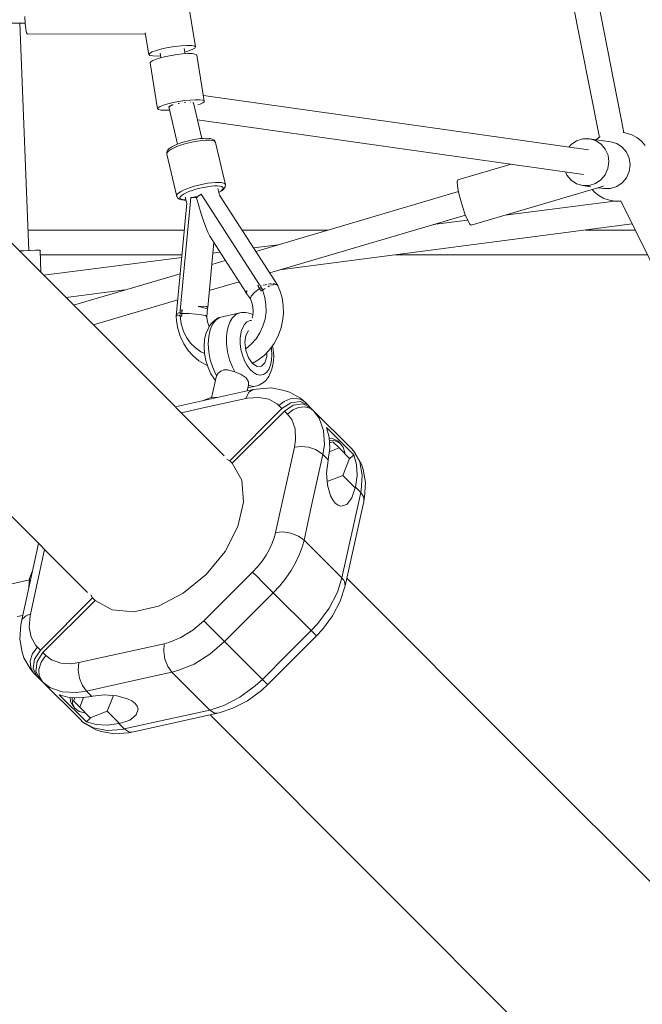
# Model space of a CAD drawing. Header units: inches. Extents: x -32 to 818, y -661 to 218.
# Tile 52 of 110: x 475.877 to 476.324, y 14.298 to 15.006. Entities that reach past the tile are written whole.
import ezdxf

# ---------------------------------------------------------------- set-up
doc = ezdxf.new("R2010")
doc.units = ezdxf.units.IN
doc.header["$LTSCALE"] = 0.01
doc.header["$MEASUREMENT"] = 0
doc.layers.add('_at_zabawki_', color=240, linetype='Continuous', lineweight=5)

# ---------------------------------------------------------------- blocks, each defined once
blk = doc.blocks.new('zw$2CA8')
at = {"layer": '_at_zabawki_'}
for p, q in [((-938.85, 2049.94), (-801.61, 1352.91)), ((-783.94, 1356.33), (-921.18, 2053.36)), ((-1140.82, 1193.33), (-1456.15, 1508.66)), ((-1092.16, 1417.94), (-1101.68, 1476.41)), ((-1214.9, 1439.97), (-1214.63, 1434.85)), ((-1382.16, 1434.67), (-1214.65, 1435.15)), ((-1211.99, 1271.5), (-1218.39, 1435.14)), ((-1214.63, 1434.85), (-1214.2, 1430.73)), ((-1214.2, 1430.73), (-1213.65, 1428.07)), ((-1213.65, 1428.07), (-1213.03, 1427.15)), ((-1213.03, 1427.15), (-1128.15, 1427.4)), ((-1128.25, 1428.04), (-1125.72, 1412.47)), ((-1120.25, 1415.43), (-1116.3, 1416.49)), ((-1116.3, 1416.49), (-1111.75, 1417.45)), ((-1111.75, 1417.45), (-1106.98, 1418.23)), ((-1106.98, 1418.23), (-1102.36, 1418.76)), ((-1102.36, 1418.76), (-1098.28, 1419.01)), ((-1099.58, 1413.03), (-1100.21, 1416.86)), ((-1098.28, 1419.01), (-1095.06, 1418.94)), ((-1095.06, 1418.94), (-1092.96, 1418.58)), ((-1094.59, 1416.06), (-1092.72, 1417.08)), ((-1092.96, 1418.58), (-1092.16, 1417.94)), ((-1092.72, 1417.08), (-1092.16, 1417.94)), ((-1125.72, 1412.47), (-1125.16, 1413.33)), ((-1125.72, 1412.47), (-1124.91, 1411.83)), ((-1125.16, 1413.33), (-1123.29, 1414.35)), ((-1124.91, 1411.83), (-1122.82, 1411.47)), ((-1123.29, 1414.35), (-1120.25, 1415.43)), ((-1122.82, 1411.47), (-1119.6, 1411.4)), ((-1117.34, 1410.14), (-1120.51, 1409.19)), ((-1119.6, 1411.4), (-1117.34, 1411.54)), ((-1117.67, 1413.55), (-1117.12, 1410.2)), ((-1113.58, 1411.05), (-1117.34, 1410.14)), ((-1109.47, 1411.84), (-1113.58, 1411.05)), ((-1105.27, 1412.49), (-1109.47, 1411.84)), ((-1101.23, 1412.93), (-1105.27, 1412.49)), ((-1097.62, 1413.15), (-1101.23, 1412.93)), ((-1099.8, 1414.39), (-1097.62, 1414.98)), ((-1097.62, 1414.98), (-1094.59, 1416.06)), ((-1094.66, 1413.14), (-1097.62, 1413.15)), ((-1092.54, 1412.88), (-1094.66, 1413.14)), ((-1091.39, 1412.4), (-1092.54, 1412.88)), ((-1091.21, 1412.09), (-1091.39, 1412.4)), ((-1085.81, 1378.96), (-1091.21, 1412.09)), ((-1124.34, 1407.37), (-1124.76, 1406.62)), ((-1124.76, 1406.62), (-1119.37, 1373.49)), ((-1122.9, 1408.25), (-1124.34, 1407.37)), ((-1120.51, 1409.19), (-1122.9, 1408.25)), ((-809.36, 1343.92), (-1086.47, 1383.02)), ((-1119.37, 1373.49), (-1118.95, 1374.24)), ((-1118.95, 1374.24), (-1117.5, 1375.11)), ((-1117.5, 1375.11), (-1115.11, 1376.06)), ((-1115.11, 1376.06), (-1111.94, 1377.01)), ((-1111.94, 1377.01), (-1108.18, 1377.91)), ((-1111.32, 1374.57), (-1110.97, 1375.37)), ((-1111.32, 1374.57), (-1111.26, 1374.56)), ((-1110.23, 1375.54), (-1111.27, 1374.59)), ((-1111.27, 1374.59), (-1111.14, 1373.86)), ((-1111.14, 1373.86), (-1105.08, 1348.06)), ((-1110.97, 1375.37), (-1108.95, 1376.18)), ((-1108.85, 1376.23), (-1110.23, 1375.54)), ((-1108.65, 1376.3), (-1108.39, 1376.4)), ((-1108.39, 1376.4), (-1108.26, 1376.43)), ((-1108.18, 1377.91), (-1104.07, 1378.71)), ((-1104.57, 1377.31), (-1104.24, 1377.39)), ((-1104.24, 1377.39), (-1103.64, 1377.47)), ((-1104.07, 1378.71), (-1099.87, 1379.35)), ((-1100.16, 1377.98), (-1099.65, 1378.06)), ((-1099.87, 1379.35), (-1095.84, 1379.8)), ((-1099.65, 1378.06), (-1099.44, 1378.07)), ((-1095.94, 1378.23), (-1095.85, 1378.24)), ((-1095.85, 1378.24), (-1095.72, 1378.22)), ((-1095.84, 1379.8), (-1092.23, 1380.02)), ((-1094.08, 1377.92), (-1093.86, 1377.88)), ((-1093.89, 1377.81), (-1093.86, 1377.88)), ((-1087.68, 1352.11), (-1093.68, 1377.67)), ((-1092.23, 1380.02), (-1089.27, 1380)), ((-1090.51, 1376.27), (-1088.76, 1376.87)), ((-1089.27, 1380), (-1087.15, 1379.75)), ((-1088.76, 1376.87), (-1086.83, 1377.79)), ((-1087.15, 1379.75), (-1085.99, 1379.27)), ((-1086.83, 1377.79), (-1085.89, 1378.6)), ((-1085.99, 1379.27), (-1085.81, 1378.96)), ((-1085.89, 1378.6), (-1085.81, 1378.96)), ((-1119.37, 1373.49), (-1118.73, 1372.92)), ((-1118.73, 1372.92), (-1117.08, 1372.55)), ((-1117.08, 1372.55), (-1114.52, 1372.41)), ((-1114.52, 1372.41), (-1111.21, 1372.51)), ((-1111.21, 1372.51), (-1110.83, 1372.55)), ((-1090.82, 1365.5), (-813.06, 1326.31)), ((-801.93, 1352.74), (-803.85, 1351.24)), ((-801.1, 1353.19), (-801.93, 1352.74)), ((-782.19, 1356.03), (-784.52, 1356.42)), ((-778.29, 1354.7), (-782.19, 1356.03)), ((-774.68, 1352.74), (-778.29, 1354.7)), ((-771.43, 1350.21), (-774.68, 1352.74)), ((-1109.17, 1346.16), (-1110.55, 1345.25)), ((-1107.36, 1347.09), (-1109.17, 1346.16)), ((-1105.58, 1346.28), (-1107.96, 1345.27)), ((-1105.18, 1348.02), (-1107.36, 1347.09)), ((-1102.88, 1347.26), (-1105.58, 1346.28)), ((-1102.7, 1348.92), (-1105.18, 1348.02)), ((-1099.93, 1348.17), (-1102.88, 1347.26)), ((-1099.99, 1349.76), (-1102.7, 1348.92)), ((-1097.14, 1350.51), (-1099.99, 1349.76)), ((-1096.83, 1348.99), (-1099.93, 1348.17)), ((-1094.25, 1351.16), (-1097.14, 1350.51)), ((-1093.69, 1349.69), (-1096.83, 1348.99)), ((-1091.4, 1351.67), (-1094.25, 1351.16)), ((-1090.59, 1350.24), (-1093.69, 1349.69)), ((-1088.7, 1352.03), (-1091.4, 1351.67)), ((-1087.65, 1350.64), (-1090.59, 1350.24)), ((-1086.22, 1352.23), (-1088.7, 1352.03)), ((-1084.95, 1350.86), (-1087.65, 1350.64)), ((-1084.05, 1352.27), (-1086.22, 1352.23)), ((-1083.15, 1350.91), (-1084.95, 1350.86)), ((-1082.25, 1352.14), (-1084.05, 1352.27)), ((-1081.56, 1350.85), (-1083.15, 1350.91)), ((-1081.64, 1352.03), (-1082.25, 1352.14)), ((-1080.22, 1351.72), (-1081.64, 1352.03)), ((-1080.22, 1350.69), (-1081.56, 1350.85)), ((-1079.3, 1351.25), (-1080.22, 1351.72)), ((-1079.15, 1350.43), (-1080.22, 1350.69)), ((-1078.71, 1350.87), (-1079.3, 1351.25)), ((-1078.19, 1349.95), (-1079.15, 1350.43)), ((-1078.3, 1350.29), (-1078.71, 1350.87)), ((-1077.89, 1349.65), (-1078.3, 1350.29)), ((-1077.77, 1349.31), (-1078.19, 1349.95)), ((-1077.77, 1349.31), (-1077.89, 1349.65)), ((-1070.62, 1318.76), (-1077.77, 1349.31)), ((-821.95, 1347.87), (-823.58, 1345.93)), ((-818.01, 1350.52), (-821.95, 1347.87)), ((-813.51, 1351.91), (-818.01, 1350.52)), ((-808.84, 1351.95), (-813.51, 1351.91)), ((-808.84, 1351.95), (-804.35, 1350.62)), ((-793.56, 1349.79), (-808.84, 1351.95)), ((-804.35, 1350.62), (-800.42, 1348.03)), ((-800.42, 1348.03), (-797.36, 1344.4)), ((-789.08, 1348.46), (-793.56, 1349.79)), ((-785.15, 1345.88), (-789.08, 1348.46)), ((-782.09, 1342.25), (-785.15, 1345.88)), ((-768.64, 1347.18), (-771.43, 1350.21)), ((-1112.77, 1342.58), (-1112.88, 1341.88)), ((-1112.88, 1341.88), (-1112.83, 1341.52)), ((-1112.4, 1342.35), (-1112.83, 1341.52)), ((-1112.83, 1341.52), (-1112.7, 1340.81)), ((-1112.35, 1343.4), (-1112.77, 1342.58)), ((-1112.7, 1340.81), (-1105.56, 1310.45)), ((-1111.42, 1343.27), (-1112.4, 1342.35)), ((-1112, 1343.99), (-1112.35, 1343.4)), ((-1111.07, 1344.87), (-1112, 1343.99)), ((-1109.92, 1344.25), (-1111.42, 1343.27)), ((-1110.55, 1345.25), (-1111.07, 1344.87)), ((-1107.96, 1345.27), (-1109.92, 1344.25)), ((-797.36, 1344.4), (-795.43, 1340.02)), ((-795.43, 1340.02), (-794.77, 1335.24)), ((-780.15, 1337.86), (-782.09, 1342.25)), ((-865.03, 1333.64), (-903.56, 1322.28)), ((-794.77, 1335.24), (-795.45, 1330.45)), ((-780.17, 1328.29), (-779.5, 1333.08)), ((-779.5, 1333.08), (-780.15, 1337.86)), ((-826.08, 1328.15), (-825.06, 1325.83)), ((-825.06, 1325.83), (-822, 1322.19)), ((-797.4, 1326.03), (-800.47, 1322.36)), ((-795.45, 1330.45), (-797.4, 1326.03)), ((-782.13, 1323.88), (-780.17, 1328.29)), ((-1092.79, 1317.8), (-1095.74, 1316.89)), ((-1089.7, 1318.62), (-1092.79, 1317.8)), ((-1086.55, 1319.32), (-1089.7, 1318.62)), ((-1083.46, 1319.88), (-1086.55, 1319.32)), ((-1086.29, 1316.93), (-1083.54, 1317.42)), ((-1083.54, 1317.42), (-1080.92, 1317.77)), ((-1080.52, 1320.27), (-1083.46, 1319.88)), ((-1080.92, 1317.77), (-1078.52, 1317.97)), ((-1077.82, 1320.49), (-1080.52, 1320.27)), ((-1078.52, 1317.97), (-1076.42, 1318)), ((-1075.46, 1320.53), (-1077.82, 1320.49)), ((-1076.42, 1318), (-1074.68, 1317.88)), ((-1073.5, 1320.39), (-1075.46, 1320.53)), ((-1074.68, 1317.88), (-1073.37, 1317.59)), ((-1072.02, 1320.07), (-1073.5, 1320.39)), ((-1073.37, 1317.59), (-1072.26, 1316.89)), ((-1071.24, 1319.72), (-1072.02, 1320.07)), ((-1070.78, 1319.28), (-1071.24, 1319.72)), ((-1070.84, 1317.12), (-1070.7, 1317.87)), ((-1070.62, 1318.76), (-1070.78, 1319.28)), ((-1070.7, 1317.87), (-1070.59, 1318.58)), ((-1070.59, 1318.58), (-1070.62, 1318.76)), ((-903.56, 1322.28), (-903.96, 1321.09)), ((-903.96, 1321.09), (-903.73, 1318.08)), ((-903.73, 1318.08), (-902.91, 1313.61)), ((-893.94, 1289.67), (-798.77, 1317.73)), ((-822, 1322.19), (-818.07, 1319.61)), ((-818.07, 1319.61), (-813.59, 1318.28)), ((-808.91, 1318.32), (-813.59, 1318.28)), ((-813.59, 1318.28), (-807.79, 1317.46)), ((-804.41, 1319.71), (-808.91, 1318.32)), ((-800.47, 1322.36), (-804.41, 1319.71)), ((-798.77, 1317.73), (-798.95, 1317.88)), ((-798.77, 1317.73), (-798.75, 1317.78)), ((-793.63, 1316.16), (-789.14, 1317.56)), ((-789.14, 1317.56), (-785.2, 1320.2)), ((-785.2, 1320.2), (-782.13, 1323.88)), ((-1105.27, 1311.98), (-1105.7, 1311.15)), ((-1105.7, 1311.15), (-1105.56, 1310.45)), ((-1105.56, 1310.45), (-1105.45, 1310.11)), ((-1105.45, 1310.11), (-1105.04, 1309.52)), ((-1104.29, 1312.9), (-1105.27, 1311.98)), ((-1102.79, 1313.88), (-1104.29, 1312.9)), ((-1103.3, 1309.67), (-1102.92, 1310.4)), ((-1102.92, 1310.4), (-1102.05, 1311.22)), ((-1100.82, 1314.9), (-1102.79, 1313.88)), ((-1102.05, 1311.22), (-1100.72, 1312.09)), ((-1098.45, 1315.91), (-1100.82, 1314.9)), ((-1100.72, 1312.09), (-1098.97, 1313)), ((-1098.97, 1313), (-1096.86, 1313.9)), ((-1095.74, 1316.89), (-1098.45, 1315.91)), ((-1096.86, 1313.9), (-1094.46, 1314.77)), ((-1094.46, 1314.77), (-1091.83, 1315.58)), ((-1092.44, 1310.21), (-1092.83, 1310.22)), ((-1090.74, 1310.08), (-1092.44, 1310.21)), ((-1091.83, 1315.58), (-1089.08, 1316.31)), ((-1089.9, 1310.8), (-1091.38, 1309.54)), ((-1089.81, 1310.87), (-1089.9, 1310.8)), ((-1088.15, 1312.12), (-1089.81, 1310.87)), ((-1089.08, 1316.31), (-1086.29, 1316.93)), ((-1046, 1246.77), (-1088.15, 1312.12)), ((-1087.64, 1312.03), (-1087.95, 1311.81)), ((-1074.85, 1311.3), (-1075.98, 1316.12)), ((-1074.01, 1314.28), (-1075.37, 1313.49)), ((-1075.34, 1313.39), (-1075.15, 1313.47)), ((-1075.15, 1313.47), (-1073.55, 1314.39)), ((-1032.99, 1246.49), (-1074.88, 1311.41)), ((-1072.9, 1315.13), (-1074.01, 1314.28)), ((-1073.55, 1314.39), (-1073.06, 1314.76)), ((-1073.06, 1314.76), (-1071.88, 1315.67)), ((-1072.27, 1315.9), (-1072.9, 1315.13)), ((-1072.26, 1316.89), (-1072.27, 1315.9)), ((-1071.88, 1315.67), (-1071.2, 1316.51)), ((-1071.2, 1316.51), (-1070.84, 1317.12)), ((-902.96, 1313.92), (-1048.76, 1270.93)), ((-902.91, 1313.61), (-901.58, 1308.22)), ((-806.83, 1315.35), (-805.18, 1313.55)), ((-805.18, 1313.55), (-801.93, 1311.02)), ((-802.3, 1316.69), (-798.31, 1316.13)), ((-801.93, 1311.02), (-798.31, 1309.07)), ((-798.31, 1316.13), (-793.63, 1316.16)), ((-1098.39, 1305.57), (-1106.05, 1224.41)), ((-1105.04, 1309.52), (-1104.36, 1308.97)), ((-1104.36, 1308.97), (-1103.78, 1308.59)), ((-1103.78, 1308.59), (-1102.6, 1308.2)), ((-1103.18, 1309.04), (-1103.3, 1309.67)), ((-1102.57, 1308.54), (-1103.18, 1309.04)), ((-1095.42, 1309.77), (-1103.09, 1228.37)), ((-1102.6, 1308.2), (-1101.96, 1308.08)), ((-1101.48, 1308.18), (-1102.57, 1308.54)), ((-1101.96, 1308.08), (-1100.38, 1307.87)), ((-1099.94, 1307.97), (-1101.48, 1308.18)), ((-1100.38, 1307.87), (-1099, 1307.84)), ((-1099.03, 1307.95), (-1099.94, 1307.97)), ((-1099.46, 1309.81), (-1098.41, 1305.32)), ((-1093.5, 1309.68), (-1095.42, 1309.77)), ((-1093.39, 1309.67), (-1093.5, 1309.68)), ((-1091.38, 1309.54), (-1093.39, 1309.67)), ((-1088.07, 1297.94), (-1091.38, 1309.54)), ((-901.58, 1308.22), (-899.91, 1302.56)), ((-790.78, 1307.12), (-869.44, 1296.89)), ((-798.31, 1309.07), (-794.42, 1307.73)), ((-794.42, 1307.73), (-790.36, 1307.05)), ((-790.36, 1307.05), (-786.24, 1307.05)), ((-786.24, 1307.05), (-786.09, 1307.08)), ((-786.16, 1307.21), (-471.83, 668.96)), ((-1086.41, 1292.83), (-1088.07, 1297.94)), ((-1038.79, 1255.5), (-897.98, 1297.01)), ((-899.91, 1302.56), (-898.1, 1297.3)), ((-898.1, 1297.3), (-896.37, 1293.1)), ((-1084.81, 1288.37), (-1086.41, 1292.83)), ((-1031.39, 1257.68), (-778, 1290.63)), ((-896.48, 1293.38), (-921.24, 1290.16)), ((-896.37, 1293.1), (-894.93, 1290.45)), ((-894.93, 1290.45), (-893.94, 1289.67)), ((-1100.21, 1286.26), (-1212.57, 1286.26)), ((-1083.3, 1284.7), (-1084.81, 1288.37)), ((-1081.95, 1281.92), (-1083.3, 1284.7)), ((-1081.95, 1281.92), (-1055.91, 1241.57)), ((-996.77, 1286.26), (-1058.65, 1286.26)), ((-775.84, 1286.26), (-811.61, 1286.26)), ((-1083.39, 1230.58), (-1078.99, 1277.33)), ((-1032.74, 1275.65), (-1050.33, 1273.37)), ((-1215.73, 1271.35), (-1218.72, 1271.23)), ((-1210.99, 1271.53), (-1215.73, 1271.35)), ((-1207.24, 1271.68), (-1210.99, 1271.53)), ((-1204.82, 1271.78), (-1207.24, 1271.68)), ((-1203.99, 1271.81), (-1204.82, 1271.78)), ((-1203.37, 1255.88), (-1203.99, 1271.81)), ((-1203.86, 1268.47), (-1101.89, 1268.47)), ((-1074.41, 1270.24), (-1079.72, 1269.54)), ((-948.39, 1268.47), (-767.08, 1268.47)), ((-1102.06, 1266.64), (-1201.23, 1253.74)), ((-1070.69, 1264.47), (-1080.47, 1261.58)), ((-1103.17, 1254.89), (-1179.79, 1232.3)), ((-1082.25, 1242.68), (-1060.73, 1249.03)), ((-1047.31, 1246.36), (-1047.38, 1246.34)), ((-1047.25, 1246.38), (-1047.31, 1246.36)), ((-1047.18, 1246.4), (-1047.25, 1246.38)), ((-1046, 1246.77), (-1047.18, 1246.4)), ((-1045.85, 1246.81), (-1046, 1246.77)), ((-1045.37, 1245.95), (-1045.85, 1246.81)), ((-1041.85, 1246.92), (-1043.4, 1246.51)), ((-1040.76, 1247.1), (-1041.85, 1246.92)), ((-1038.59, 1247.48), (-1039.73, 1247.28)), ((-1037.51, 1247.55), (-1038.59, 1247.48)), ((-1037.53, 1246.51), (-1036.35, 1246.96)), ((-1035.82, 1247.67), (-1036.41, 1247.63)), ((-1036.35, 1246.96), (-1035.82, 1247.01)), ((-1035.08, 1247.58), (-1035.82, 1247.67)), ((-1035.1, 1247.09), (-1034.1, 1247.19)), ((-1033.95, 1247.44), (-1034.19, 1247.47)), ((-1034.1, 1247.19), (-1033.9, 1247.06)), ((-1033.61, 1247.14), (-1033.95, 1247.44)), ((-1033.55, 1246.85), (-1032.99, 1246.49)), ((-1033.02, 1246.26), (-1032.99, 1246.49)), ((-1185.17, 1237.68), (-1142.89, 1243.18)), ((-1055.23, 1242.63), (-1056, 1241.43)), ((-1056, 1241.43), (-1055.37, 1240.73)), ((-1055.37, 1240.73), (-1055.23, 1242.63)), ((-1055.37, 1240.73), (-1052.68, 1236.69)), ((-1049.72, 1241.4), (-1052.02, 1238.75)), ((-1046.13, 1244.25), (-1049.72, 1241.4)), ((-1047.38, 1246.34), (-1046.75, 1245.3)), ((-1046.13, 1244.25), (-1047.38, 1246.34)), ((-1046.75, 1245.3), (-1046.13, 1244.25)), ((-1044.9, 1245.06), (-1046.13, 1244.25)), ((-1046.13, 1244.25), (-1045.52, 1244.66)), ((-1045.65, 1243.4), (-1046.13, 1244.25)), ((-1046.13, 1244.25), (-1045.65, 1243.38)), ((-1045.19, 1242.54), (-1045.65, 1243.4)), ((-1045.52, 1244.66), (-1044.9, 1245.06)), ((-1045.14, 1246.06), (-1045.38, 1245.98)), ((-1044.9, 1245.06), (-1045.37, 1245.95)), ((-1045.13, 1242.58), (-1045.19, 1242.54)), ((-1045.19, 1242.54), (-1045.14, 1242.58)), ((-1044.73, 1246.17), (-1045.14, 1246.06)), ((-1045.14, 1242.58), (-1045.07, 1242.63)), ((-1045.07, 1242.63), (-1045.13, 1242.58)), ((-1045.02, 1242.66), (-1045.07, 1242.63)), ((-1045.07, 1242.63), (-1045.02, 1242.66)), ((-1045.02, 1242.66), (-1044.11, 1243.35)), ((-1044.1, 1243.34), (-1045.02, 1242.66)), ((-1043.89, 1243.5), (-1044.9, 1245.06)), ((-1044.11, 1243.35), (-1043.89, 1243.5)), ((-1043.79, 1242.61), (-1044.1, 1243.34)), ((-1044.09, 1243.33), (-1044.08, 1243.35)), ((-1044.08, 1243.35), (-1043.89, 1243.5)), ((-1043.95, 1242.98), (-1042.54, 1243.98)), ((-1042.25, 1237.76), (-1043.79, 1242.61)), ((-1042.54, 1243.98), (-1042.05, 1244.27)), ((-1040.23, 1245.31), (-1039.33, 1245.82)), ((-1039.33, 1245.82), (-1038.5, 1246.14)), ((-1031.56, 1242.86), (-1033.02, 1246.26)), ((-1029.92, 1237.56), (-1031.56, 1242.86)), ((-1165.6, 1218.11), (-1104.96, 1235.99)), ((-1052.02, 1238.75), (-1052.68, 1236.69)), ((-1052.68, 1236.69), (-1051.7, 1234.07)), ((-1051.7, 1234.07), (-1050.99, 1231.08)), ((-1041.46, 1232.67), (-1042.25, 1237.76)), ((-1041.42, 1227.46), (-1041.46, 1232.67)), ((-1029.01, 1232.02), (-1029.92, 1237.56)), ((-1105.41, 1225.93), (-1105.8, 1225.32)), ((-1105.25, 1226.02), (-1105.41, 1225.93)), ((-1103.67, 1226.98), (-1104.99, 1226.19)), ((-1103.29, 1227.14), (-1103.67, 1226.98)), ((-1103.29, 1226.25), (-1103.47, 1224.3)), ((-1103.28, 1227.28), (-1103.29, 1226.25)), ((-1101.94, 1226.27), (-1103.29, 1226.25)), ((-1103.29, 1226.25), (-1102.62, 1226.26)), ((-1103.24, 1228.32), (-1103.28, 1227.28)), ((-1103.1, 1228.37), (-1103.24, 1228.32)), ((-1101.96, 1228.75), (-1103.1, 1228.37)), ((-1102.62, 1226.26), (-1101.94, 1226.27)), ((-1101.97, 1225.25), (-1102, 1224.23)), ((-1101.97, 1225.24), (-1101.94, 1226.27)), ((-1101.94, 1226.27), (-1101.97, 1225.25)), ((-1101.91, 1228.77), (-1101.96, 1228.75)), ((-1101.77, 1228.81), (-1101.94, 1226.27)), ((-1101.94, 1226.27), (-1101.87, 1227.54)), ((-1101.94, 1226.27), (-1096.95, 1226.17)), ((-1101.84, 1228.79), (-1101.91, 1228.77)), ((-1101.87, 1227.54), (-1101.77, 1228.81)), ((-1101.84, 1227.72), (-1101.85, 1227.72)), ((-1101.77, 1228.81), (-1101.84, 1228.79)), ((-1096.95, 1226.17), (-1091.98, 1225.87)), ((-1091.98, 1225.87), (-1087.76, 1225.38)), ((-1086.64, 1231.56), (-1090.31, 1231.33)), ((-1086.83, 1230.59), (-1090.31, 1231.33)), ((-1087.76, 1225.38), (-1084.95, 1224.77)), ((-1084.47, 1229.95), (-1086.83, 1230.59)), ((-1084.12, 1231.27), (-1086.64, 1231.56)), ((-1083.49, 1229.49), (-1084.47, 1229.95)), ((-1083.25, 1230.45), (-1084.12, 1231.27)), ((-1083.97, 1224.13), (-1083.49, 1229.49)), ((-1083.52, 1229.59), (-1083.25, 1230.45)), ((-1083.49, 1229.49), (-1083.52, 1229.59)), ((-1060.17, 1226.75), (-1074.8, 1223.36)), ((-1065.67, 1223), (-1063.12, 1225.46)), ((-1063.12, 1225.46), (-1060.17, 1226.75)), ((-1059.09, 1226.86), (-1060.17, 1226.75)), ((-1055.88, 1226.92), (-1059.09, 1226.86)), ((-1053.83, 1226.44), (-1055.88, 1226.92)), ((-1050.94, 1225.42), (-1053.83, 1226.44)), ((-1050.99, 1231.08), (-1050.75, 1227.98)), ((-1050.75, 1227.98), (-1050.98, 1224.86)), ((-1042.14, 1222.27), (-1041.42, 1227.46)), ((-1029.46, 1220.7), (-1028.86, 1226.36)), ((-1028.86, 1226.36), (-1029.01, 1232.02)), ((-1106.05, 1224.41), (-1105.37, 1224.68)), ((-1106.05, 1224.41), (-1105.95, 1224.35)), ((-1105.95, 1224.4), (-1105.78, 1220.88)), ((-1105.78, 1220.88), (-1104.88, 1215.34)), ((-1105.37, 1224.68), (-1103.94, 1224.76)), ((-1103.75, 1224.77), (-1103.43, 1224.79)), ((-1103.47, 1224.3), (-1103.23, 1224.28)), ((-1103.24, 1224.29), (-1103.47, 1224.3)), ((-1102.21, 1224.24), (-1103.24, 1224.29)), ((-1103.23, 1224.29), (-1102.21, 1224.24)), ((-1103.23, 1224.29), (-1102.47, 1218.78)), ((-1102.47, 1218.78), (-1100.84, 1213.53)), ((-1102.21, 1224.24), (-1102.14, 1224.24)), ((-1102.14, 1224.24), (-1102.21, 1224.24)), ((-1102.14, 1224.24), (-1102.08, 1224.24)), ((-1102.08, 1224.24), (-1102.14, 1224.24)), ((-1102.08, 1224.24), (-1102, 1224.23)), ((-1102, 1224.23), (-1102.08, 1224.24)), ((-1084.95, 1224.77), (-1083.97, 1224.13)), ((-1083.98, 1223.36), (-1083.97, 1224.13)), ((-1083.51, 1220.31), (-1083.98, 1223.36)), ((-1082.58, 1217.4), (-1083.51, 1220.31)), ((-1080.19, 1219.88), (-1082.39, 1216.99)), ((-1081.57, 1214.48), (-1079.85, 1218.47)), ((-1078.57, 1221.14), (-1080.19, 1219.88)), ((-1079.85, 1218.47), (-1077.56, 1221.48)), ((-1075.82, 1223.02), (-1078.57, 1221.14)), ((-1077.56, 1221.48), (-1074.8, 1223.36)), ((-1074.8, 1223.36), (-1075.82, 1223.02)), ((-1068.46, 1217.38), (-1067.23, 1220.45)), ((-1067.23, 1220.45), (-1065.67, 1223)), ((-1059.07, 1214.24), (-1057, 1218.4)), ((-1057, 1218.4), (-1055.12, 1220.22)), ((-1055.12, 1220.22), (-1052.93, 1221.18)), ((-1052.93, 1221.18), (-1051.84, 1221.19)), ((-1050.98, 1224.86), (-1051.43, 1222.89)), ((-1043.61, 1217.22), (-1042.14, 1222.27)), ((-1030.8, 1215.14), (-1029.46, 1220.7)), ((-1104.88, 1215.34), (-1103.24, 1210.04)), ((-1100.84, 1213.53), (-1098.6, 1209.04)), ((-1084.69, 1211.72), (-1085.64, 1207.43)), ((-1083.15, 1215.3), (-1084.69, 1211.72)), ((-1082.39, 1216.99), (-1083.15, 1215.3)), ((-1082.62, 1209.7), (-1081.57, 1214.48)), ((-1082.38, 1217.01), (-1082.58, 1217.4)), ((-1069.78, 1209.97), (-1069.32, 1213.85)), ((-1069.32, 1213.85), (-1068.46, 1217.38)), ((-1060.05, 1208.75), (-1059.07, 1214.24)), ((-1055.96, 1210.42), (-1053.98, 1213.98)), ((-1053.98, 1213.98), (-1053.92, 1214)), ((-1048.6, 1208.05), (-1045.78, 1212.44)), ((-1045.78, 1212.44), (-1043.61, 1217.22)), ((-1032.85, 1209.8), (-1030.8, 1215.14)), ((-1103.24, 1210.04), (-1102.94, 1209.39)), ((-1102.94, 1209.39), (-1100.55, 1204.34)), ((-1100.55, 1204.34), (-1097.5, 1199.74)), ((-1098.6, 1209.04), (-1095.71, 1205.01)), ((-1095.71, 1205.01), (-1092.24, 1201.55)), ((-1085.64, 1207.43), (-1085.95, 1202.63)), ((-1082.97, 1204.35), (-1082.62, 1209.7)), ((-1082.59, 1198.67), (-1082.97, 1204.35)), ((-1069.77, 1204.43), (-1069.78, 1209.97)), ((-1069.03, 1198.69), (-1069.77, 1204.43)), ((-1060.04, 1204.64), (-1060.05, 1208.75)), ((-1059.5, 1200.39), (-1060.04, 1204.64)), ((-1056.67, 1205.35), (-1055.96, 1210.42)), ((-1056, 1199.63), (-1056.67, 1205.35)), ((-1055.92, 1200.83), (-1052.01, 1204.15)), ((-1052.01, 1204.15), (-1048.6, 1208.05)), ((-1038.93, 1200.21), (-1035.58, 1204.79)), ((-1035.58, 1204.79), (-1032.85, 1209.8)), ((-1097.5, 1199.74), (-1093.85, 1195.69)), ((-1092.24, 1201.55), (-1088.29, 1198.74)), ((-1088.29, 1198.74), (-1085.6, 1197.45)), ((-1085.95, 1202.63), (-1085.61, 1197.54)), ((-1085.61, 1197.54), (-1084.64, 1192.4)), ((-1081.51, 1192.94), (-1082.59, 1198.67)), ((-1067.61, 1193.03), (-1069.03, 1198.69)), ((-1058.45, 1196.2), (-1059.5, 1200.39)), ((-1056.13, 1200.71), (-1055.92, 1200.83)), ((-1054.06, 1194.26), (-1056, 1199.63)), ((-1042.82, 1196.15), (-1038.93, 1200.21)), ((-1040.8, 1195.26), (-1040.79, 1198.27)), ((-1037.67, 1201.93), (-1037.45, 1200.76)), ((-1037.45, 1200.76), (-1037.17, 1196.56)), ((-1036.25, 1200.32), (-1036.78, 1203.15)), ((-1035.91, 1195.23), (-1036.25, 1200.32)), ((-1071.41, 1123.92), (-1140.82, 1193.33)), ((-1093.85, 1195.69), (-1089.67, 1192.26)), ((-1089.67, 1192.26), (-1085.05, 1189.54)), ((-1084.64, 1192.4), (-1083.08, 1187.45)), ((-1079.77, 1187.42), (-1081.51, 1192.94)), ((-1065.58, 1187.72), (-1067.61, 1193.03)), ((-1056.94, 1192.27), (-1058.45, 1196.2)), ((-1055.04, 1188.77), (-1056.94, 1192.27)), ((-1051.18, 1190.17), (-1054.06, 1194.26)), ((-1051.28, 1190.32), (-1047.19, 1192.71)), ((-1047.86, 1188.07), (-1051.18, 1190.17)), ((-1047.19, 1192.71), (-1042.82, 1196.15)), ((-1044.67, 1188.31), (-1042.18, 1190.85)), ((-1042.18, 1190.85), (-1040.8, 1195.26)), ((-1037.43, 1192.59), (-1038.21, 1189.05)), ((-1037.17, 1196.56), (-1037.43, 1192.59)), ((-1037.17, 1186.14), (-1036.22, 1190.43)), ((-1036.22, 1190.43), (-1035.91, 1195.23)), ((-1085.05, 1189.54), (-1083.56, 1188.95)), ((-1083.08, 1187.45), (-1081.01, 1182.92)), ((-1081.01, 1182.92), (-1078.51, 1179.03)), ((-1077.46, 1182.38), (-1079.77, 1187.42)), ((-1076.96, 1181.48), (-1075.76, 1183.38)), ((-1075.76, 1183.38), (-1073.93, 1184.86)), ((-1073.93, 1184.86), (-1071.65, 1185.69)), ((-1071.65, 1185.69), (-1069.03, 1185.82)), ((-1069.03, 1185.82), (-1063.85, 1184.38)), ((-1063.85, 1184.38), (-1065.58, 1187.72)), ((-1063.85, 1184.38), (-1059.32, 1182.38)), ((-1052.84, 1185.87), (-1055.04, 1188.77)), ((-1050.45, 1183.71), (-1052.84, 1185.87)), ((-1047.97, 1182.39), (-1050.45, 1183.71)), ((-1044.67, 1188.31), (-1047.86, 1188.07)), ((-1041.18, 1183.87), (-1043.23, 1182.47)), ((-1039.48, 1186.09), (-1041.18, 1183.87)), ((-1038.21, 1189.05), (-1039.48, 1186.09)), ((-1038.71, 1182.56), (-1037.17, 1186.14)), ((-1076.96, 1181.48), (-1080.52, 1165.68)), ((-1078.51, 1179.03), (-1077.71, 1178.14)), ((-1076.96, 1181.48), (-1077.46, 1182.38)), ((-1059.32, 1182.38), (-1055.75, 1180)), ((-1055.75, 1180), (-1053.97, 1177.02)), ((-1053.97, 1177.02), (-1054.12, 1174.64)), ((-1045.53, 1181.97), (-1047.97, 1182.39)), ((-1046.04, 1174.84), (-1043.29, 1176.72)), ((-1043.23, 1182.47), (-1045.53, 1181.97)), ((-1043.29, 1176.72), (-1041.67, 1177.98)), ((-1041.67, 1177.98), (-1039.47, 1180.87)), ((-1039.47, 1180.87), (-1038.71, 1182.56)), ((-1050.55, 1171.62), (-1106.71, 1159.22)), ((-1055.83, 1165.07), (-1053.81, 1169.63)), ((-1054.98, 1170.64), (-1054.12, 1174.64)), ((-1054.52, 1172.77), (-1047.07, 1174.5)), ((-1053.47, 1174.39), (-1054.12, 1174.64)), ((-1053.81, 1169.63), (-1050.55, 1171.62)), ((-1050.17, 1173.82), (-1053.47, 1174.39)), ((-1048.28, 1171.94), (-1050.55, 1171.62)), ((-1047.07, 1174.5), (-1050.17, 1173.82)), ((-1037.77, 1172.74), (-1048.28, 1171.94)), ((-1047.07, 1174.5), (-1046.04, 1174.84)), ((-1028.45, 1170.94), (-1037.77, 1172.74)), ((-1024.56, 1169.75), (-1028.45, 1170.94)), ((-1016.69, 1165.29), (-1024.56, 1169.75)), ((-1086.56, 1158.29), (-1055.83, 1165.07)), ((-1086.53, 1163.69), (-1086.54, 1163.67)), ((-1081.58, 1165.58), (-1086.53, 1163.69)), ((-1075.32, 1166.16), (-1081.58, 1165.58)), ((-1075.29, 1166.16), (-1075.32, 1166.16)), ((-1055.83, 1165.07), (-1054.76, 1165.29)), ((-1054.76, 1165.29), (-1046.56, 1165.92)), ((-1046.56, 1165.92), (-1039.31, 1164.52)), ((-1039.31, 1164.52), (-1033.38, 1161.16)), ((-1032.15, 1160.03), (-1028.34, 1162.98)), ((-1029.98, 1157.87), (-1023.59, 1162.08)), ((-1028.34, 1162.98), (-1024.09, 1164.78)), ((-1024.09, 1164.78), (-1019.82, 1165.23)), ((-1023.59, 1162.08), (-1016.72, 1162.97)), ((-1019.82, 1165.23), (-1015.98, 1164.29)), ((-1016.72, 1162.97), (-1011.21, 1160.31)), ((-1015.02, 1163.98), (-1016.69, 1165.29)), ((-1015.98, 1164.29), (-1015.36, 1163.97)), ((-1015.36, 1163.97), (-1015.04, 1163.78)), ((-1015.04, 1163.78), (-1014.89, 1163.69)), ((-1013.37, 1162.47), (-1015.02, 1163.98)), ((-1014.89, 1163.69), (-1013.37, 1162.47)), ((-1011.21, 1160.31), (-1013.37, 1162.47)), ((-1102.3, 1154.81), (-1086.56, 1158.29)), ((-1067.48, 1120.37), (-1029.98, 1157.87)), ((-1028.18, 1156.06), (-1065.67, 1118.57)), ((-1033.38, 1161.16), (-1032.15, 1160.03)), ((-1029.98, 1157.87), (-1032.15, 1160.03)), ((-1021.78, 1160.27), (-1028.18, 1156.06)), ((-1026.02, 1153.9), (-1028.18, 1156.06)), ((-1026.02, 1153.9), (-1022.21, 1156.85)), ((-1022.21, 1156.85), (-1017.96, 1158.65)), ((-1014.91, 1161.17), (-1021.78, 1160.27)), ((-1017.96, 1158.65), (-1013.69, 1159.1)), ((-1009.41, 1158.5), (-1014.91, 1161.17)), ((-1013.69, 1159.1), (-1009.85, 1158.16)), ((-1009.41, 1158.5), (-1011.21, 1160.31)), ((-1009.85, 1158.16), (-1009.23, 1157.84)), ((-1007.24, 1156.34), (-1009.41, 1158.5)), ((-1009.23, 1157.84), (-1008.91, 1157.65)), ((-1008.91, 1157.65), (-1008.76, 1157.56)), ((-1008.76, 1157.56), (-1007.24, 1156.34)), ((-1003.19, 1150.99), (-1007.24, 1156.34)), ((-980.03, 1129.13), (-1007.24, 1156.34)), ((-1022.97, 1149.89), (-1026.02, 1153.9)), ((-1020.57, 1143.25), (-1022.97, 1149.89)), ((-999.99, 1142.15), (-1003.19, 1150.99)), ((-1020.18, 1135.47), (-1020.57, 1143.25)), ((-999.47, 1131.77), (-999.99, 1142.15)), ((-997.95, 1144.28), (-978.36, 1124.69)), ((-995.99, 1137.27), (-997.95, 1144.28)), ((-1020.97, 1130.22), (-1020.18, 1135.47)), ((-995.57, 1129.41), (-995.99, 1137.27)), ((-993.07, 1136.13), (-995.94, 1136.37)), ((-991.71, 1134.78), (-995.87, 1135.12)), ((-995.87, 1135.12), (-995.87, 1135.12)), ((-995.77, 1133.15), (-993.43, 1134.04)), ((-988.92, 1129.53), (-993.43, 1134.04)), ((-989.6, 1134.39), (-993.07, 1136.13)), ((-988.25, 1133.03), (-991.71, 1134.78)), ((-988.25, 1133.03), (-989.6, 1134.39)), ((-1034.54, 1068.75), (-1020.97, 1130.22)), ((-1020.97, 1130.22), (-1016.17, 1130.65)), ((-1016.17, 1130.65), (-1010.94, 1130)), ((-1010.94, 1130), (-1005.94, 1128.35)), ((-1005.94, 1128.35), (-1001.81, 1125.91)), ((-1000.52, 1124.77), (-999.47, 1131.77)), ((-996.71, 1120.96), (-995.57, 1129.41)), ((-995.92, 1126.84), (-988.92, 1129.53)), ((-981.38, 1121.99), (-988.92, 1129.53)), ((-985.86, 1130.07), (-988.25, 1133.03)), ((-984.8, 1126.2), (-985.86, 1130.07)), ((-984.87, 1125.48), (-984.8, 1126.2)), ((-978.53, 1127.48), (-980.03, 1129.13)), ((-977.21, 1125.81), (-978.53, 1127.48)), ((-978.53, 1127.48), (-974.04, 1119.58)), ((-1069.66, 1121.57), (-1067.48, 1120.37)), ((-1065.67, 1118.57), (-1067.48, 1120.37)), ((-1008.6, 1088.18), (-1000.52, 1124.77)), ((-1001.81, 1125.91), (-1001.78, 1125.88)), ((-1001.78, 1125.88), (-1001.72, 1125.83)), ((-1001.72, 1125.83), (-1001.72, 1125.83)), ((-1001.72, 1125.83), (-1000.52, 1124.77)), ((-996.71, 1120.96), (-1000.52, 1124.77)), ((-997.84, 1111.74), (-996.82, 1120.46)), ((-996.82, 1120.46), (-996.71, 1120.96)), ((-986.09, 1109.73), (-981.38, 1121.99)), ((-978.36, 1124.69), (-981.57, 1121.47)), ((-978.36, 1124.69), (-976.39, 1117.67)), ((-972.75, 1117.94), (-977.21, 1125.81)), ((-974.04, 1119.58), (-972.17, 1109.9)), ((-1065.67, 1118.57), (-1058.91, 1106.28)), ((-976.39, 1117.67), (-975.97, 1109.82)), ((-971.56, 1114.05), (-972.75, 1117.94)), ((-969.76, 1104.74), (-971.56, 1114.05)), ((-1058.91, 1106.28), (-1057.53, 1090.58)), ((-997.2, 1102.85), (-997.84, 1111.74)), ((-997.38, 1105.39), (-986.09, 1109.73)), ((-986.09, 1109.73), (-977.22, 1100.87)), ((-975.97, 1109.82), (-977.12, 1101.36)), ((-972.17, 1109.9), (-973.01, 1098.98)), ((-970.56, 1094.22), (-969.76, 1104.74)), ((-995.02, 1095.15), (-997.2, 1102.85)), ((-977.22, 1100.87), (-979.73, 1093.63)), ((-977.12, 1101.36), (-977.22, 1100.87)), ((-973.31, 1097.55), (-977.12, 1101.36)), ((-973.01, 1098.98), (-973.31, 1097.55)), ((-1239.18, 1094.97), (-1169.77, 1025.56)), ((-1057.53, 1090.58), (-1061.66, 1072.95)), ((-993.45, 1092.12), (-995.02, 1095.15)), ((-991.63, 1089.81), (-993.45, 1092.12)), ((-986.87, 1036.08), (-973.31, 1097.55)), ((-984.45, 1030.48), (-971.13, 1090.98)), ((-979.73, 1093.63), (-983.35, 1088.99)), ((-973.31, 1097.55), (-971.12, 1094.22)), ((-971.13, 1090.98), (-970.56, 1094.22)), ((-971.12, 1094.22), (-971.13, 1090.98)), ((-1014.09, 1063.3), (-1008.6, 1088.18)), ((-989.63, 1088.3), (-991.63, 1089.81)), ((-987.53, 1087.65), (-989.63, 1088.3)), ((-983.35, 1088.99), (-987.53, 1087.65)), ((-1061.66, 1072.95), (-1070.91, 1055.05)), ((-1036.95, 1061.13), (-1035.39, 1065.51)), ((-1035.39, 1065.51), (-1034.54, 1068.75)), ((-1029.22, 1069.17), (-1034.54, 1068.75)), ((-1023.46, 1068.28), (-1029.22, 1069.17)), ((-1018.15, 1066.22), (-1023.46, 1068.28)), ((-1014.09, 1063.3), (-1018.15, 1066.22)), ((-1015.22, 1058.97), (-1014.09, 1063.3)), ((-1014.09, 1063.3), (-986.87, 1036.08)), ((-1205.01, 1060.8), (-1217.14, 1005.86)), ((-1210.92, 1009.98), (-1200.67, 1056.45)), ((-1041.43, 1052.41), (-1038.97, 1056.74)), ((-1038.97, 1056.74), (-1036.95, 1061.13)), ((-1017.3, 1053.13), (-1015.22, 1058.97)), ((-1070.91, 1055.05), (-1084.42, 1038.57)), ((-1047.54, 1044.13), (-1044.3, 1048.19)), ((-1044.3, 1048.19), (-1041.43, 1052.41)), ((-1020, 1047.29), (-1017.3, 1053.13)), ((-1051.09, 1040.3), (-1047.54, 1044.13)), ((-1027.1, 1035.88), (-1023.28, 1041.51)), ((-1023.28, 1041.51), (-1020, 1047.29)), ((-1211.53, 1034.66), (-1227.33, 1031.11)), ((-1211.43, 1035.73), (-1212.01, 1029.47)), ((-1209.54, 1040.68), (-1211.43, 1035.73)), ((-1209.43, 1040.78), (-1209.54, 1040.68)), ((-1084.42, 1038.57), (-1100.9, 1025.06)), ((-1086.15, 1005.24), (-1051.09, 1040.3)), ((-1047.88, 1037.09), (-1051.09, 1040.3)), ((-1043.91, 1033.12), (-1047.88, 1037.09)), ((-1031.41, 1030.47), (-1027.1, 1035.88)), ((-990.08, 1025.92), (-986.87, 1036.08)), ((-985.82, 1034.86), (-986.87, 1036.08)), ((-985.5, 1034.42), (-985.82, 1034.86)), ((-984.94, 1033.4), (-985.5, 1034.42)), ((-855.91, 908.42), (-983.28, 1035.79)), ((-1212.01, 1029.47), (-1211.98, 1029.23)), ((-1039.8, 1029.01), (-1043.91, 1033.12)), ((-1036.16, 1025.37), (-1039.8, 1029.01)), ((-1036.16, 1025.37), (-1031.41, 1030.47)), ((-988.13, 1019.34), (-984.45, 1030.48)), ((-984.45, 1030.48), (-984.94, 1033.4)), ((-1203.72, 984.13), (-1166.22, 1021.63)), ((-1164.42, 1019.82), (-1201.91, 982.33)), ((-1166.22, 1021.63), (-1167.42, 1023.81)), ((-1166.22, 1021.63), (-1164.42, 1019.82)), ((-1152.13, 1013.06), (-1164.42, 1019.82)), ((-1100.9, 1025.06), (-1118.8, 1015.81)), ((-1053.69, 1007.84), (-1036.16, 1025.37)), ((-1036.16, 1025.37), (-1008.94, 998.15)), ((-996.06, 1014.29), (-990.08, 1025.92)), ((-1136.43, 1011.68), (-1152.13, 1013.06)), ((-1118.8, 1015.81), (-1136.43, 1011.68)), ((-1004.2, 1003.26), (-996.06, 1014.29)), ((-993.52, 1008.87), (-988.13, 1019.34)), ((-1220.49, 1008.26), (-1216.42, 1009.14)), ((-1217.14, 1005.86), (-1217.79, 1002.43)), ((-1217.14, 1005.86), (-1216.96, 1006.23)), ((-1216.96, 1006.23), (-1214.42, 1008.68)), ((-1214.42, 1008.68), (-1211.91, 1009.73)), ((-1211.91, 1009.73), (-1210.92, 1009.98)), ((-1211.77, 1000.71), (-1211.15, 1008.91)), ((-1211.15, 1008.91), (-1210.92, 1009.98)), ((-1071.22, 990.31), (-1053.69, 1007.84)), ((-1000.85, 998.93), (-993.52, 1008.87)), ((-1217.79, 1002.43), (-1218.6, 991.92)), ((-1210.37, 993.46), (-1211.77, 1000.71)), ((-1094.04, 998.45), (-1086.15, 1005.24)), ((-1082.94, 1002.03), (-1086.15, 1005.24)), ((-1078.97, 998.06), (-1082.94, 1002.03)), ((-1008.94, 998.15), (-1004.2, 1003.26)), ((-1005.15, 994.36), (-1000.85, 998.93)), ((-1218.6, 991.92), (-1216.79, 982.6)), ((-1207.01, 987.53), (-1210.37, 993.46)), ((-1111.36, 989.54), (-1102.59, 993.12)), ((-1102.59, 993.12), (-1094.04, 998.45)), ((-1074.86, 993.95), (-1078.97, 998.06)), ((-1071.22, 990.31), (-1074.86, 993.95)), ((-1040.21, 959.3), (-1005.15, 994.36)), ((-1025.92, 981.18), (-1008.94, 998.15)), ((-1006.33, 995.54), (-1008.94, 998.15)), ((-1005.15, 994.36), (-1006.33, 995.54)), ((-1209.32, 981.61), (-1205.88, 986.29)), ((-1205.88, 986.29), (-1207.01, 987.53)), ((-1203.72, 984.13), (-1205.88, 986.29)), ((-1176.07, 975.12), (-1114.6, 988.69)), ((-1115.02, 983.37), (-1114.6, 988.69)), ((-1114.6, 988.69), (-1111.36, 989.54)), ((-1081.73, 981.25), (-1071.22, 990.31)), ((-1071.22, 990.31), (-1057.61, 976.7)), ((-1216.79, 982.6), (-1215.6, 978.71)), ((-1215.6, 978.71), (-1211.14, 970.84)), ((-1210.99, 976.4), (-1209.32, 981.61)), ((-1208.82, 970.86), (-1207.93, 977.73)), ((-1207.93, 977.73), (-1203.72, 984.13)), ((-1201.91, 982.33), (-1206.12, 975.93)), ((-1199.75, 980.16), (-1203.19, 975.48)), ((-1201.91, 982.33), (-1200.83, 981.25)), ((-1200.83, 981.25), (-1199.75, 980.16)), ((-1199.75, 980.16), (-1195.74, 977.12)), ((-1114.13, 977.61), (-1115.02, 983.37)), ((-1112.07, 972.3), (-1114.13, 977.61)), ((-1093.14, 974.15), (-1081.73, 981.25)), ((-1044, 963.09), (-1025.92, 981.18)), ((-1211.14, 970.84), (-1209.83, 969.17)), ((-1210.64, 971.46), (-1210.99, 976.4)), ((-1208.32, 967.52), (-1210.64, 971.46)), ((-1206.16, 965.36), (-1208.82, 970.86)), ((-1206.12, 975.93), (-1207.02, 969.06)), ((-1203.19, 975.48), (-1204.86, 970.27)), ((-1204.86, 970.27), (-1204.51, 965.32)), ((-1195.74, 977.12), (-1189.1, 974.72)), ((-1189.1, 974.72), (-1181.33, 974.33)), ((-1181.33, 974.33), (-1176.07, 975.12)), ((-1176.49, 969.8), (-1176.07, 975.12)), ((-1109.15, 968.24), (-1112.07, 972.3)), ((-1104.82, 969.37), (-1093.14, 974.15)), ((-1057.61, 976.7), (-1044, 963.09)), ((-1209.83, 969.17), (-1208.32, 967.52)), ((-1208.32, 967.52), (-1206.16, 965.36)), ((-1207.02, 969.06), (-1204.36, 963.56)), ((-1206.16, 965.36), (-1204.36, 963.56)), ((-1204.51, 965.32), (-1202.19, 961.39)), ((-1204.36, 963.56), (-1202.19, 961.39)), ((-1175.6, 964.04), (-1176.49, 969.8)), ((-1173.53, 958.73), (-1175.6, 964.04)), ((-1135.31, 962.46), (-1109.15, 968.24)), ((-1109.15, 968.24), (-1104.82, 969.37)), ((-1109.15, 968.24), (-1081.93, 941.02)), ((-1049.11, 958.35), (-1044, 963.09)), ((-1041.39, 960.48), (-1044, 963.09)), ((-1202.19, 961.39), (-1196.85, 957.33)), ((-1202.19, 961.39), (-1174.98, 934.18)), ((-1196.85, 957.33), (-1188, 954.14)), ((-1170.62, 954.67), (-1173.53, 958.73)), ((-1170.62, 954.67), (-1135.31, 962.46)), ((-1060.15, 950.21), (-1049.11, 958.35)), ((-1044.78, 954.99), (-1040.21, 959.3)), ((-1040.21, 959.3), (-1041.39, 960.48)), ((-1190.13, 952.1), (-1183.12, 950.14)), ((-1170.54, 932.51), (-1190.13, 952.1)), ((-1188, 954.14), (-1177.63, 953.62)), ((-1183.12, 950.14), (-1175.26, 949.72)), ((-1182.22, 950.09), (-1181.99, 947.21)), ((-1180.97, 950.02), (-1180.63, 945.86)), ((-1180.97, 950.02), (-1180.97, 950.02)), ((-1179.9, 947.58), (-1179, 949.92)), ((-1177.63, 953.62), (-1170.62, 954.67)), ((-1175.38, 943.07), (-1172.69, 950.07)), ((-1175.26, 949.72), (-1166.81, 950.86)), ((-1166.81, 950.86), (-1170.62, 954.67)), ((-1166.81, 950.86), (-1166.31, 950.97)), ((-1166.31, 950.97), (-1157.59, 951.98)), ((-1157.59, 951.98), (-1148.7, 951.35)), ((-1155.58, 940.24), (-1151.24, 951.53)), ((-1148.7, 951.35), (-1141, 949.17)), ((-1141, 949.17), (-1137.97, 947.6)), ((-1071.77, 944.23), (-1060.15, 950.21)), ((-1054.72, 947.67), (-1044.78, 954.99)), ((-1181.99, 947.21), (-1180.24, 943.75)), ((-1180.63, 945.86), (-1178.88, 942.4)), ((-1180.24, 943.75), (-1178.88, 942.4)), ((-1179.9, 947.58), (-1175.38, 943.07)), ((-1178.88, 942.4), (-1175.92, 940.01)), ((-1175.38, 943.07), (-1167.84, 935.52)), ((-1137.97, 947.6), (-1135.66, 945.77)), ((-1135.66, 945.77), (-1134.15, 943.77)), ((-1134.15, 943.77), (-1133.5, 941.67)), ((-1081.93, 941.02), (-1071.77, 944.23)), ((-1075.17, 938.93), (-1065.19, 942.28)), ((-1065.19, 942.28), (-1054.72, 947.67)), ((-1175.92, 940.01), (-1172.05, 938.95)), ((-1172.05, 938.95), (-1171.33, 939.01)), ((-1167.32, 935.72), (-1170.54, 932.51)), ((-1167.84, 935.52), (-1155.58, 940.24)), ((-1146.72, 931.37), (-1155.58, 940.24)), ((-1134.84, 937.5), (-1139.48, 933.88)), ((-1136.64, 925.36), (-1075.17, 938.93)), ((-1133.5, 941.67), (-1134.84, 937.5)), ((-1081.93, 941.02), (-1112.67, 934.24)), ((-1078.49, 938.8), (-1081.93, 941.02)), ((-1081.7, 937.49), (-954.27, 810.06)), ((-1075.17, 938.93), (-1078.49, 938.8)), ((-1174.98, 934.18), (-1173.33, 932.68)), ((-1165.43, 928.19), (-1173.33, 932.68)), ((-1173.33, 932.68), (-1171.66, 931.36)), ((-1171.66, 931.36), (-1163.79, 926.9)), ((-1163.52, 930.54), (-1170.54, 932.51)), ((-1155.75, 926.32), (-1165.43, 928.19)), ((-1155.67, 930.12), (-1163.52, 930.54)), ((-1147.21, 931.26), (-1155.67, 930.12)), ((-1146.72, 931.37), (-1147.21, 931.26)), ((-1143.4, 927.45), (-1147.21, 931.26)), ((-1139.48, 933.88), (-1146.72, 931.37)), ((-1112.67, 934.24), (-1143.4, 927.45)), ((-1163.79, 926.9), (-1159.9, 925.71)), ((-1159.9, 925.71), (-1150.59, 923.91)), ((-1144.83, 927.16), (-1155.75, 926.32)), ((-1150.59, 923.91), (-1140.07, 924.71)), ((-1143.4, 927.45), (-1144.83, 927.16)), ((-1139.96, 925.23), (-1143.4, 927.45)), ((-1140.07, 924.71), (-1136.64, 925.36)), ((-1136.64, 925.36), (-1139.96, 925.23)), ((-606.49, 659), (-855.91, 908.42)), ((-954.27, 810.06), (-704.85, 560.64))]:
    blk.add_line(p, q, dxfattribs=at)

msp = doc.modelspace()

# ---------------------------------------------------------------- block references
at = {"layer": '_at_zabawki_', "linetype": 'Continuous', "xscale": 0.001, "yscale": 0.001, "zscale": 0.001}
msp.add_blockref('zw$2CA8', (477.09515, 13.56888, 0.00455), dxfattribs=at)

doc.saveas('drawing.dxf')
